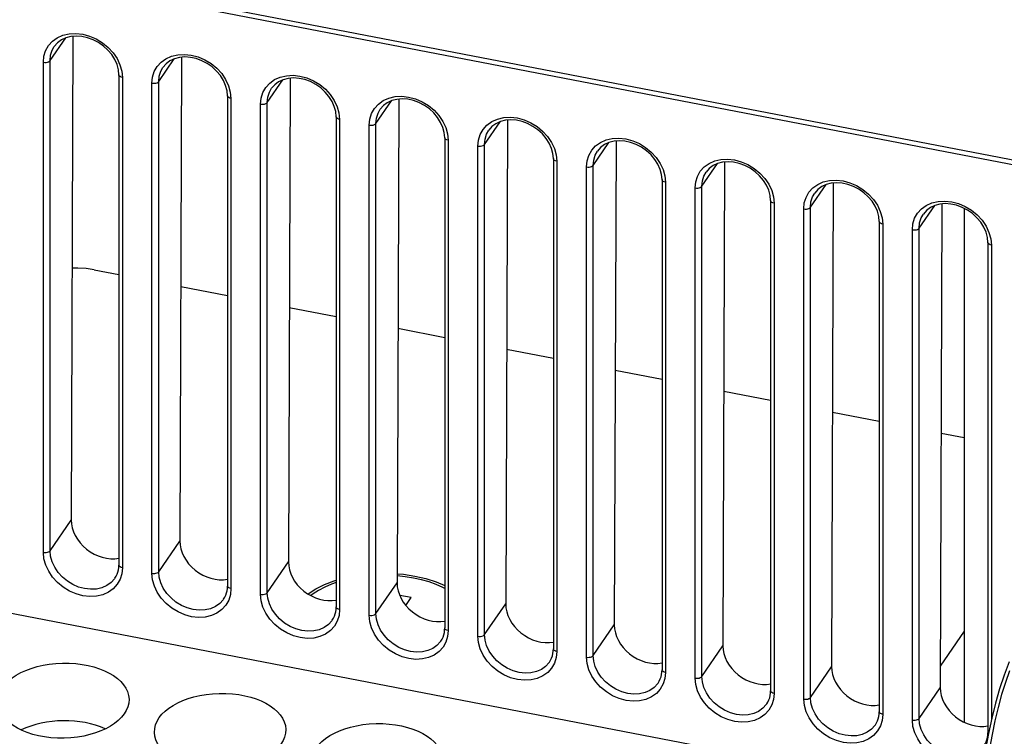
# Model space of a CAD drawing. Header units: millimetres. Extents: x -728 to -141, y -62 to 525.
# Tile 126 of 186: x -229 to -192, y 408 to 435. Entities that reach past the tile are written whole.
import ezdxf

# ---------------------------------------------------------------- set-up
doc = ezdxf.new("R2010")
doc.units = ezdxf.units.MM
doc.header["$LTSCALE"] = 23.1
doc.layers.add('R912005502_AM_0', color=7, linetype='CONTINUOUS')

msp = doc.modelspace()

# ---------------------------------------------------------------- linework, layer by layer
at = {"layer": 'R912005502_AM_0', "color": 7}
for p, q in [((-270.505, 444.907), (-186.963, 428.794)), ((-188.518, 429.259), (-268.956, 444.773)), ((-227.914, 433.583), (-227.32, 434.447)), ((-227.046, 434.506), (-227.111, 416.095)), ((-223.779, 432.785), (-223.186, 433.649)), ((-222.912, 433.708), (-222.976, 415.297)), ((-228.17, 414.862), (-228.17, 433.519)), ((-227.914, 414.925), (-227.914, 433.583)), ((-225.312, 433.233), (-225.365, 433.43)), ((-225.254, 433.422), (-225.187, 433.183)), ((-225.295, 433.039), (-225.312, 433.233)), ((-225.295, 433.039), (-225.295, 414.382)), ((-225.187, 433.183), (-225.163, 432.939)), ((-225.163, 432.939), (-225.163, 414.282)), ((-218.777, 432.911), (-218.841, 414.5)), ((-224.036, 414.065), (-224.036, 432.722)), ((-223.779, 414.128), (-223.779, 432.785)), ((-221.178, 432.435), (-221.231, 432.632)), ((-221.119, 432.624), (-221.053, 432.386)), ((-219.645, 431.988), (-219.051, 432.852)), ((-221.16, 432.241), (-221.178, 432.435)), ((-221.16, 432.241), (-221.16, 413.584)), ((-221.053, 432.386), (-221.029, 432.142)), ((-221.029, 432.142), (-221.029, 413.485)), ((-219.901, 413.267), (-219.901, 431.924)), ((-219.645, 413.33), (-219.645, 431.988)), ((-217.043, 431.638), (-217.096, 431.835)), ((-216.985, 431.827), (-216.918, 431.588)), ((-215.51, 431.19), (-214.916, 432.055)), ((-214.642, 432.113), (-214.707, 413.702)), ((-217.025, 431.444), (-217.043, 431.638)), ((-217.025, 431.444), (-217.025, 412.787)), ((-216.918, 431.588), (-216.894, 431.344)), ((-216.894, 431.344), (-216.894, 412.687)), ((-215.766, 412.47), (-215.766, 431.127)), ((-215.51, 412.533), (-215.51, 431.19)), ((-212.909, 430.841), (-212.961, 431.037)), ((-212.85, 431.029), (-212.783, 430.791)), ((-211.375, 430.393), (-210.782, 431.257)), ((-210.508, 431.316), (-210.572, 412.905)), ((-212.891, 430.646), (-212.909, 430.841)), ((-212.891, 430.646), (-212.891, 411.989)), ((-212.783, 430.791), (-212.759, 430.547)), ((-212.759, 430.547), (-212.759, 411.89)), ((-211.632, 411.672), (-211.632, 430.329)), ((-211.375, 411.736), (-211.375, 430.393)), ((-207.241, 429.595), (-206.647, 430.46)), ((-206.373, 430.518), (-206.438, 412.107)), ((-208.774, 430.043), (-208.827, 430.24)), ((-208.756, 429.849), (-208.774, 430.043)), ((-208.715, 430.232), (-208.649, 429.993)), ((-208.649, 429.993), (-208.625, 429.749)), ((-208.756, 429.849), (-208.756, 411.192)), ((-208.625, 429.749), (-208.625, 411.092)), ((-207.497, 410.875), (-207.497, 429.532)), ((-207.241, 410.938), (-207.241, 429.595)), ((-203.106, 428.798), (-202.512, 429.662)), ((-202.238, 429.721), (-202.303, 411.31)), ((-204.639, 429.246), (-204.692, 429.442)), ((-204.621, 429.052), (-204.639, 429.246)), ((-204.581, 429.434), (-204.514, 429.196)), ((-204.514, 429.196), (-204.49, 428.952)), ((-204.621, 429.052), (-204.621, 410.394)), ((-204.49, 428.952), (-204.49, 410.295)), ((-203.106, 410.141), (-203.106, 428.798)), ((-198.971, 428), (-198.378, 428.865)), ((-198.104, 428.924), (-198.168, 410.512)), ((-203.362, 410.077), (-203.362, 428.735)), ((-200.505, 428.448), (-200.557, 428.645)), ((-200.487, 428.254), (-200.505, 428.448)), ((-200.446, 428.637), (-200.379, 428.399)), ((-200.379, 428.399), (-200.355, 428.155)), ((-200.487, 428.254), (-200.487, 409.597)), ((-200.355, 428.155), (-200.355, 409.497)), ((-198.971, 409.343), (-198.971, 428)), ((-194.837, 427.203), (-194.243, 428.067)), ((-193.969, 428.126), (-194.034, 409.715)), ((-199.228, 409.28), (-199.228, 427.937)), ((-196.37, 427.651), (-196.423, 427.848)), ((-196.352, 427.457), (-196.37, 427.651)), ((-196.312, 427.839), (-196.245, 427.601)), ((-193.118, 427.954), (-193.118, 408.404)), ((-196.352, 427.457), (-196.352, 408.8)), ((-196.245, 427.601), (-196.221, 427.357)), ((-196.221, 427.357), (-196.221, 408.7)), ((-195.093, 408.482), (-195.093, 427.14)), ((-194.837, 408.546), (-194.837, 427.203)), ((-192.235, 426.853), (-192.288, 427.05)), ((-192.177, 427.042), (-192.11, 426.804)), ((-192.218, 426.659), (-192.235, 426.853)), ((-192.218, 426.659), (-192.218, 408.002)), ((-192.11, 426.804), (-192.086, 426.56)), ((-192.086, 426.56), (-192.086, 408.485)), ((-226.238, 425.622), (-225.295, 425.441)), ((-222.942, 424.987), (-221.16, 424.643)), ((-218.808, 424.189), (-217.025, 423.846)), ((-214.673, 423.392), (-212.891, 423.048)), ((-210.538, 422.595), (-208.756, 422.251)), ((-206.404, 421.797), (-204.621, 421.453)), ((-202.269, 421), (-200.487, 420.656)), ((-270.364, 420.456), (-192.44, 405.427)), ((-198.134, 420.202), (-196.352, 419.858)), ((-194, 419.405), (-193.118, 419.235)), ((-227.914, 414.925), (-227.111, 416.095)), ((-223.779, 414.128), (-222.976, 415.297)), ((-225.299, 414.291), (-225.295, 414.382)), ((-225.163, 414.282), (-225.186, 414.052)), ((-219.645, 413.33), (-218.841, 414.5)), ((-214.706, 414.05), (-214.466, 414.03)), ((-214.392, 413.939), (-214.706, 413.973)), ((-221.164, 413.494), (-221.16, 413.584)), ((-221.029, 413.485), (-221.051, 413.255)), ((-215.51, 412.533), (-214.707, 413.702)), ((-214.164, 413.143), (-214.605, 413.228)), ((-214.371, 412.842), (-214.164, 413.143)), ((-217.03, 412.696), (-217.025, 412.787)), ((-216.894, 412.687), (-216.916, 412.457)), ((-211.375, 411.736), (-210.572, 412.905)), ((-212.895, 411.899), (-212.891, 411.989)), ((-212.759, 411.89), (-212.782, 411.66)), ((-207.241, 410.938), (-206.438, 412.107)), ((-193.118, 411.867), (-194.031, 410.539)), ((-208.76, 411.101), (-208.756, 411.192)), ((-203.106, 410.141), (-202.303, 411.31)), ((-208.625, 411.092), (-208.647, 410.862)), ((-204.626, 410.304), (-204.621, 410.394)), ((-198.971, 409.343), (-198.168, 410.512)), ((-204.49, 410.295), (-204.512, 410.065)), ((-194.837, 408.546), (-194.034, 409.715)), ((-200.491, 409.506), (-200.487, 409.597)), ((-200.355, 409.497), (-200.378, 409.267)), ((-196.356, 408.709), (-196.352, 408.8)), ((-196.221, 408.7), (-196.243, 408.47)), ((-192.222, 407.911), (-192.218, 408.002))]:
    msp.add_line(p, q, dxfattribs=at)
for points in [[(-228.17, 433.519), (-228.148, 433.749), (-228.082, 433.959), (-227.972, 434.153), (-227.823, 434.32), (-227.638, 434.452), (-227.424, 434.547)], [(-227.485, 434.37), (-227.633, 434.259), (-227.752, 434.121)], [(-226.705, 434.501), (-226.918, 434.516), (-227.122, 434.499), (-227.313, 434.45), (-227.485, 434.37)], [(-227.424, 434.547), (-227.187, 434.602), (-226.934, 434.616), (-226.672, 434.587), (-226.411, 434.517), (-226.157, 434.407), (-225.919, 434.262), (-225.704, 434.085), (-225.517, 433.882), (-225.366, 433.658), (-225.254, 433.422)], [(-225.365, 433.43), (-225.451, 433.623), (-225.568, 433.808), (-225.713, 433.98), (-225.882, 434.135), (-226.072, 434.268), (-226.276, 434.375), (-226.489, 434.454), (-226.705, 434.501)], [(-227.914, 433.583), (-227.894, 433.785), (-227.835, 433.973), (-227.752, 434.121)], [(-224.036, 432.722), (-224.013, 432.952), (-223.948, 433.162), (-223.837, 433.355), (-223.688, 433.522), (-223.503, 433.654), (-223.29, 433.75)], [(-222.57, 433.704), (-222.783, 433.719), (-222.988, 433.702), (-223.179, 433.653), (-223.35, 433.572)], [(-223.29, 433.75), (-223.052, 433.805), (-222.799, 433.819), (-222.538, 433.789), (-222.276, 433.72), (-222.023, 433.61), (-221.784, 433.465), (-221.569, 433.287), (-221.382, 433.084), (-221.231, 432.861), (-221.119, 432.624)], [(-221.231, 432.632), (-221.316, 432.825), (-221.433, 433.01), (-221.578, 433.183), (-221.748, 433.338), (-221.937, 433.471), (-222.141, 433.578), (-222.354, 433.656), (-222.57, 433.704)], [(-228.17, 433.519), (-228.119, 433.513), (-228.067, 433.514), (-228.017, 433.523), (-227.973, 433.538), (-227.938, 433.558), (-227.914, 433.583)], [(-223.779, 432.785), (-223.759, 432.987), (-223.7, 433.176), (-223.618, 433.324)], [(-223.35, 433.572), (-223.498, 433.462), (-223.618, 433.324)], [(-225.163, 432.939), (-225.209, 432.952), (-225.248, 432.971), (-225.276, 432.994), (-225.292, 433.02), (-225.295, 433.039)], [(-219.901, 431.924), (-219.878, 432.154), (-219.813, 432.364), (-219.703, 432.558), (-219.553, 432.725), (-219.369, 432.857), (-219.155, 432.952)], [(-218.435, 432.906), (-218.648, 432.921), (-218.853, 432.904), (-219.044, 432.855), (-219.216, 432.775)], [(-219.155, 432.952), (-218.918, 433.007), (-218.664, 433.021), (-218.403, 432.992), (-218.142, 432.922), (-217.888, 432.812), (-217.65, 432.667), (-217.434, 432.49), (-217.248, 432.287), (-217.097, 432.063), (-216.985, 431.827)], [(-217.096, 431.835), (-217.182, 432.028), (-217.298, 432.213), (-217.443, 432.385), (-217.613, 432.54), (-217.802, 432.673), (-218.006, 432.78), (-218.219, 432.859), (-218.435, 432.906)], [(-224.036, 432.722), (-223.985, 432.716), (-223.932, 432.717), (-223.883, 432.725), (-223.839, 432.74), (-223.803, 432.761), (-223.779, 432.785)], [(-219.645, 431.988), (-219.625, 432.19), (-219.565, 432.378), (-219.483, 432.527)], [(-219.216, 432.775), (-219.364, 432.664), (-219.483, 432.527)], [(-221.029, 432.142), (-221.075, 432.155), (-221.113, 432.173), (-221.141, 432.197), (-221.157, 432.223), (-221.16, 432.241)], [(-215.766, 431.127), (-215.744, 431.357), (-215.678, 431.567), (-215.568, 431.76), (-215.419, 431.927), (-215.234, 432.059), (-215.02, 432.155)], [(-214.301, 432.109), (-214.514, 432.124), (-214.718, 432.107), (-214.909, 432.058), (-215.081, 431.977)], [(-215.02, 432.155), (-214.783, 432.21), (-214.53, 432.224), (-214.268, 432.194), (-214.007, 432.125), (-213.753, 432.015), (-213.515, 431.87), (-213.3, 431.692), (-213.113, 431.489), (-212.962, 431.266), (-212.85, 431.029)], [(-219.901, 431.924), (-219.85, 431.918), (-219.798, 431.92), (-219.748, 431.928), (-219.704, 431.943), (-219.669, 431.963), (-219.645, 431.988)], [(-215.081, 431.977), (-215.229, 431.867), (-215.348, 431.729)], [(-212.961, 431.037), (-213.047, 431.23), (-213.164, 431.415), (-213.309, 431.588), (-213.478, 431.743), (-213.668, 431.876), (-213.872, 431.983), (-214.085, 432.061), (-214.301, 432.109)], [(-216.894, 431.344), (-216.94, 431.357), (-216.979, 431.376), (-217.007, 431.399), (-217.022, 431.426), (-217.025, 431.444)], [(-215.51, 431.19), (-215.49, 431.393), (-215.431, 431.581), (-215.348, 431.729)], [(-210.886, 431.358), (-210.648, 431.412), (-210.395, 431.426), (-210.134, 431.397), (-209.872, 431.327), (-209.619, 431.217), (-209.38, 431.072), (-209.165, 430.895), (-208.978, 430.692), (-208.827, 430.468), (-208.715, 430.232)], [(-215.766, 431.127), (-215.715, 431.121), (-215.663, 431.122), (-215.613, 431.13), (-215.569, 431.145), (-215.534, 431.166), (-215.51, 431.19)], [(-211.632, 430.329), (-211.609, 430.559), (-211.544, 430.769), (-211.433, 430.963), (-211.284, 431.13), (-211.099, 431.262), (-210.886, 431.358)], [(-210.946, 431.18), (-211.094, 431.07), (-211.214, 430.932)], [(-210.166, 431.311), (-210.379, 431.327), (-210.584, 431.31), (-210.775, 431.26), (-210.946, 431.18)], [(-208.827, 430.24), (-208.912, 430.433), (-209.029, 430.618), (-209.174, 430.791), (-209.344, 430.945), (-209.533, 431.078), (-209.737, 431.185), (-209.95, 431.264), (-210.166, 431.311)], [(-212.759, 430.547), (-212.806, 430.56), (-212.844, 430.578), (-212.872, 430.602), (-212.888, 430.628), (-212.891, 430.646)], [(-211.375, 430.393), (-211.355, 430.595), (-211.296, 430.784), (-211.214, 430.932)], [(-206.751, 430.56), (-206.514, 430.615), (-206.26, 430.629), (-205.999, 430.6), (-205.738, 430.53), (-205.484, 430.42), (-205.246, 430.275), (-205.03, 430.098), (-204.844, 429.895), (-204.693, 429.671), (-204.581, 429.434)], [(-211.632, 430.329), (-211.581, 430.323), (-211.528, 430.325), (-211.479, 430.333), (-211.435, 430.348), (-211.399, 430.368), (-211.375, 430.393)], [(-207.497, 429.532), (-207.474, 429.762), (-207.409, 429.972), (-207.299, 430.166), (-207.15, 430.332), (-206.965, 430.465), (-206.751, 430.56)], [(-206.812, 430.382), (-206.96, 430.272), (-207.079, 430.134)], [(-206.031, 430.514), (-206.244, 430.529), (-206.449, 430.512), (-206.64, 430.463), (-206.812, 430.382)], [(-204.692, 429.442), (-204.778, 429.636), (-204.894, 429.821), (-205.039, 429.993), (-205.209, 430.148), (-205.398, 430.281), (-205.602, 430.388), (-205.815, 430.466), (-206.031, 430.514)], [(-207.241, 429.595), (-207.221, 429.798), (-207.161, 429.986), (-207.079, 430.134)], [(-208.625, 429.749), (-208.671, 429.762), (-208.709, 429.781), (-208.737, 429.804), (-208.753, 429.831), (-208.756, 429.849)], [(-207.497, 429.532), (-207.446, 429.526), (-207.394, 429.527), (-207.344, 429.536), (-207.3, 429.55), (-207.265, 429.571), (-207.241, 429.595)], [(-203.362, 428.735), (-203.34, 428.965), (-203.274, 429.175), (-203.164, 429.368), (-203.015, 429.535), (-202.83, 429.667), (-202.616, 429.763)], [(-202.677, 429.585), (-202.825, 429.475), (-202.944, 429.337)], [(-201.897, 429.716), (-202.11, 429.732), (-202.314, 429.715), (-202.505, 429.665), (-202.677, 429.585)], [(-202.616, 429.763), (-202.379, 429.817), (-202.126, 429.831), (-201.864, 429.802), (-201.603, 429.732), (-201.349, 429.623), (-201.111, 429.478), (-200.896, 429.3), (-200.709, 429.097), (-200.558, 428.873), (-200.446, 428.637)], [(-200.557, 428.645), (-200.643, 428.838), (-200.76, 429.023), (-200.905, 429.196), (-201.074, 429.35), (-201.264, 429.483), (-201.468, 429.591), (-201.681, 429.669), (-201.897, 429.716)], [(-203.106, 428.798), (-203.086, 429), (-203.027, 429.189), (-202.944, 429.337)], [(-204.49, 428.952), (-204.536, 428.965), (-204.575, 428.983), (-204.603, 429.007), (-204.618, 429.033), (-204.621, 429.052)], [(-203.362, 428.735), (-203.311, 428.729), (-203.259, 428.73), (-203.209, 428.738), (-203.165, 428.753), (-203.13, 428.773), (-203.106, 428.798)], [(-199.228, 427.937), (-199.205, 428.167), (-199.14, 428.377), (-199.029, 428.571), (-198.88, 428.738), (-198.695, 428.87), (-198.482, 428.965)], [(-198.542, 428.788), (-198.69, 428.677), (-198.81, 428.539)], [(-197.762, 428.919), (-197.975, 428.934), (-198.18, 428.917), (-198.371, 428.868), (-198.542, 428.788)], [(-198.482, 428.965), (-198.244, 429.02), (-197.991, 429.034), (-197.73, 429.005), (-197.468, 428.935), (-197.215, 428.825), (-196.976, 428.68), (-196.761, 428.503), (-196.574, 428.3), (-196.423, 428.076), (-196.312, 427.839)], [(-196.423, 427.848), (-196.508, 428.041), (-196.625, 428.226), (-196.77, 428.398), (-196.94, 428.553), (-197.129, 428.686), (-197.333, 428.793), (-197.546, 428.871), (-197.762, 428.919)], [(-198.971, 428), (-198.951, 428.203), (-198.892, 428.391), (-198.81, 428.539)], [(-200.355, 428.155), (-200.402, 428.167), (-200.44, 428.186), (-200.468, 428.209), (-200.484, 428.236), (-200.487, 428.254)], [(-199.228, 427.937), (-199.177, 427.931), (-199.124, 427.932), (-199.075, 427.941), (-199.031, 427.955), (-198.995, 427.976), (-198.971, 428)], [(-195.093, 427.14), (-195.07, 427.37), (-195.005, 427.58), (-194.895, 427.773), (-194.746, 427.94), (-194.561, 428.072), (-194.347, 428.168)], [(-193.627, 428.121), (-193.84, 428.137), (-194.045, 428.12), (-194.236, 428.071), (-194.408, 427.99)], [(-194.347, 428.168), (-194.11, 428.223), (-193.856, 428.236), (-193.595, 428.207), (-193.334, 428.137), (-193.08, 428.028), (-192.842, 427.883), (-192.626, 427.705), (-192.44, 427.502), (-192.289, 427.278), (-192.177, 427.042)], [(-192.288, 427.05), (-192.374, 427.243), (-192.49, 427.428), (-192.635, 427.601), (-192.805, 427.756), (-192.994, 427.889), (-193.198, 427.996), (-193.411, 428.074), (-193.627, 428.121)], [(-194.837, 427.203), (-194.817, 427.405), (-194.757, 427.594), (-194.675, 427.742)], [(-194.408, 427.99), (-194.556, 427.88), (-194.675, 427.742)], [(-196.221, 427.357), (-196.267, 427.37), (-196.305, 427.389), (-196.333, 427.412), (-196.349, 427.438), (-196.352, 427.457)], [(-195.093, 427.14), (-195.042, 427.134), (-194.99, 427.135), (-194.94, 427.143), (-194.896, 427.158), (-194.861, 427.178), (-194.837, 427.203)], [(-192.086, 426.56), (-192.132, 426.572), (-192.171, 426.591), (-192.199, 426.614), (-192.214, 426.641), (-192.218, 426.659)], [(-226.238, 425.622), (-226.544, 425.667), (-226.852, 425.686), (-227.077, 425.68)], [(-228.17, 414.862), (-228.119, 414.856), (-228.067, 414.857), (-228.017, 414.866), (-227.973, 414.88), (-227.938, 414.901), (-227.914, 414.925)], [(-225.444, 413.879), (-225.459, 413.858), (-225.59, 413.714), (-225.753, 413.599), (-225.94, 413.517), (-226.148, 413.469), (-226.37, 413.458), (-226.598, 413.484), (-226.827, 413.546), (-227.048, 413.643), (-227.256, 413.77), (-227.444, 413.925), (-227.606, 414.103), (-227.738, 414.298), (-227.835, 414.504), (-227.894, 414.715), (-227.914, 414.925)], [(-225.361, 413.649), (-225.511, 413.482), (-225.695, 413.35), (-225.909, 413.254), (-226.147, 413.199), (-226.4, 413.185), (-226.661, 413.215), (-226.922, 413.284), (-227.176, 413.394), (-227.414, 413.539), (-227.63, 413.716), (-227.816, 413.92), (-227.967, 414.143), (-228.079, 414.38), (-228.146, 414.618), (-228.17, 414.862)], [(-225.444, 413.879), (-225.399, 413.954), (-225.361, 414.033), (-225.332, 414.116), (-225.311, 414.202), (-225.299, 414.291)], [(-225.163, 414.282), (-225.209, 414.295), (-225.248, 414.314), (-225.276, 414.337), (-225.292, 414.363), (-225.295, 414.382)], [(-224.036, 414.065), (-223.985, 414.059), (-223.932, 414.06), (-223.883, 414.068), (-223.839, 414.083), (-223.803, 414.103), (-223.779, 414.128)], [(-221.31, 413.082), (-221.324, 413.061), (-221.456, 412.917), (-221.618, 412.802), (-221.806, 412.719), (-222.014, 412.672), (-222.235, 412.661), (-222.464, 412.687), (-222.692, 412.749), (-222.914, 412.845), (-223.121, 412.973), (-223.309, 413.128), (-223.471, 413.305), (-223.603, 413.5), (-223.7, 413.707), (-223.759, 413.918), (-223.779, 414.128)], [(-225.186, 414.052), (-225.251, 413.842), (-225.361, 413.649)], [(-221.227, 412.851), (-221.376, 412.684), (-221.561, 412.552), (-221.774, 412.457), (-222.012, 412.402), (-222.265, 412.388), (-222.526, 412.417), (-222.788, 412.487), (-223.041, 412.597), (-223.28, 412.742), (-223.495, 412.919), (-223.682, 413.122), (-223.833, 413.346), (-223.945, 413.582), (-224.012, 413.821), (-224.036, 414.065)], [(-218.093, 413.282), (-218.091, 413.283), (-217.804, 413.473), (-217.474, 413.64), (-217.104, 413.784), (-217.025, 413.807)], [(-214.466, 414.03), (-214.027, 413.963), (-213.608, 413.865), (-213.216, 413.739), (-212.891, 413.6)], [(-212.891, 413.491), (-212.961, 413.529), (-213.214, 413.64), (-213.486, 413.737), (-213.775, 413.82), (-214.078, 413.888), (-214.392, 413.939)], [(-221.31, 413.082), (-221.264, 413.156), (-221.226, 413.236), (-221.197, 413.319), (-221.177, 413.405), (-221.164, 413.494)], [(-221.029, 413.485), (-221.075, 413.497), (-221.113, 413.516), (-221.141, 413.539), (-221.157, 413.566), (-221.16, 413.584)], [(-217.025, 413.714), (-217.205, 413.651), (-217.46, 413.542), (-217.694, 413.419), (-217.903, 413.285), (-217.989, 413.218)], [(-221.051, 413.255), (-221.116, 413.045), (-221.227, 412.851)], [(-219.901, 413.267), (-219.85, 413.261), (-219.798, 413.262), (-219.748, 413.271), (-219.704, 413.286), (-219.669, 413.306), (-219.645, 413.33)], [(-217.092, 412.054), (-217.241, 411.887), (-217.426, 411.755), (-217.64, 411.659), (-217.877, 411.604), (-218.13, 411.59), (-218.392, 411.62), (-218.653, 411.689), (-218.907, 411.799), (-219.145, 411.944), (-219.36, 412.122), (-219.547, 412.325), (-219.698, 412.548), (-219.81, 412.785), (-219.877, 413.023), (-219.901, 413.267)], [(-217.175, 412.284), (-217.19, 412.263), (-217.321, 412.119), (-217.483, 412.004), (-217.671, 411.922), (-217.879, 411.874), (-218.1, 411.863), (-218.329, 411.889), (-218.557, 411.952), (-218.779, 412.048), (-218.987, 412.175), (-219.175, 412.33), (-219.337, 412.508), (-219.468, 412.703), (-219.565, 412.909), (-219.625, 413.12), (-219.645, 413.33)], [(-217.175, 412.284), (-217.129, 412.359), (-217.092, 412.438), (-217.063, 412.521), (-217.042, 412.607), (-217.03, 412.696)], [(-216.894, 412.687), (-216.94, 412.7), (-216.979, 412.719), (-217.007, 412.742), (-217.022, 412.768), (-217.025, 412.787)], [(-216.916, 412.457), (-216.982, 412.247), (-217.092, 412.054)], [(-215.766, 412.47), (-215.715, 412.464), (-215.663, 412.465), (-215.613, 412.473), (-215.569, 412.488), (-215.534, 412.509), (-215.51, 412.533)], [(-212.957, 411.256), (-213.107, 411.089), (-213.291, 410.957), (-213.505, 410.862), (-213.743, 410.807), (-213.996, 410.793), (-214.257, 410.822), (-214.518, 410.892), (-214.772, 411.002), (-215.01, 411.147), (-215.226, 411.324), (-215.413, 411.527), (-215.563, 411.751), (-215.675, 411.987), (-215.742, 412.226), (-215.766, 412.47)], [(-213.04, 411.487), (-213.055, 411.466), (-213.187, 411.322), (-213.349, 411.207), (-213.537, 411.124), (-213.744, 411.077), (-213.966, 411.066), (-214.194, 411.092), (-214.423, 411.154), (-214.644, 411.25), (-214.852, 411.378), (-215.04, 411.533), (-215.202, 411.711), (-215.334, 411.905), (-215.431, 412.112), (-215.49, 412.323), (-215.51, 412.533)], [(-213.04, 411.487), (-212.995, 411.561), (-212.957, 411.641), (-212.928, 411.724), (-212.907, 411.81), (-212.895, 411.899)], [(-212.759, 411.89), (-212.806, 411.903), (-212.844, 411.921), (-212.872, 411.945), (-212.888, 411.971), (-212.891, 411.989)], [(-212.782, 411.66), (-212.847, 411.45), (-212.957, 411.256)], [(-211.632, 411.672), (-211.581, 411.666), (-211.528, 411.667), (-211.479, 411.676), (-211.435, 411.691), (-211.399, 411.711), (-211.375, 411.736)], [(-208.823, 410.459), (-208.972, 410.292), (-209.157, 410.16), (-209.37, 410.064), (-209.608, 410.009), (-209.861, 409.995), (-210.122, 410.025), (-210.384, 410.094), (-210.637, 410.204), (-210.876, 410.349), (-211.091, 410.527), (-211.278, 410.73), (-211.429, 410.953), (-211.541, 411.19), (-211.608, 411.428), (-211.632, 411.672)], [(-208.906, 410.689), (-208.92, 410.668), (-209.052, 410.524), (-209.214, 410.409), (-209.402, 410.327), (-209.61, 410.279), (-209.831, 410.269), (-210.06, 410.295), (-210.288, 410.357), (-210.51, 410.453), (-210.717, 410.581), (-210.905, 410.735), (-211.067, 410.913), (-211.199, 411.108), (-211.296, 411.314), (-211.355, 411.526), (-211.375, 411.736)], [(-208.625, 411.092), (-208.671, 411.105), (-208.709, 411.124), (-208.737, 411.147), (-208.753, 411.173), (-208.756, 411.192)], [(-208.906, 410.689), (-208.86, 410.764), (-208.823, 410.843), (-208.793, 410.926), (-208.773, 411.012), (-208.76, 411.101)], [(-208.647, 410.862), (-208.712, 410.652), (-208.823, 410.459)], [(-207.497, 410.875), (-207.446, 410.869), (-207.394, 410.87), (-207.344, 410.878), (-207.3, 410.893), (-207.265, 410.914), (-207.241, 410.938)], [(-204.688, 409.661), (-204.837, 409.494), (-205.022, 409.362), (-205.236, 409.267), (-205.473, 409.212), (-205.726, 409.198), (-205.988, 409.227), (-206.249, 409.297), (-206.503, 409.407), (-206.741, 409.552), (-206.957, 409.729), (-207.143, 409.932), (-207.294, 410.156), (-207.406, 410.392), (-207.473, 410.631), (-207.497, 410.875)], [(-204.771, 409.892), (-204.786, 409.871), (-204.917, 409.727), (-205.079, 409.612), (-205.267, 409.529), (-205.475, 409.482), (-205.697, 409.471), (-205.925, 409.497), (-206.153, 409.559), (-206.375, 409.656), (-206.583, 409.783), (-206.771, 409.938), (-206.933, 410.116), (-207.064, 410.311), (-207.161, 410.517), (-207.221, 410.728), (-207.241, 410.938)], [(-204.49, 410.295), (-204.536, 410.308), (-204.575, 410.326), (-204.603, 410.35), (-204.618, 410.376), (-204.621, 410.394)], [(-191.407, 410.703), (-191.604, 410.186), (-191.773, 409.672), (-191.929, 409.125), (-192.071, 408.554), (-192.197, 407.966), (-192.304, 407.371), (-192.391, 406.777), (-192.457, 406.193), (-192.501, 405.627), (-192.521, 405.086)], [(-204.771, 409.892), (-204.725, 409.967), (-204.688, 410.046), (-204.659, 410.129), (-204.638, 410.215), (-204.626, 410.304)], [(-204.512, 410.065), (-204.578, 409.855), (-204.688, 409.661)], [(-203.362, 410.077), (-203.311, 410.071), (-203.259, 410.073), (-203.209, 410.081), (-203.165, 410.096), (-203.13, 410.116), (-203.106, 410.141)], [(-200.553, 408.864), (-200.703, 408.697), (-200.887, 408.565), (-201.101, 408.469), (-201.339, 408.415), (-201.592, 408.401), (-201.853, 408.43), (-202.114, 408.5), (-202.368, 408.609), (-202.606, 408.754), (-202.822, 408.932), (-203.009, 409.135), (-203.159, 409.359), (-203.271, 409.595), (-203.338, 409.833), (-203.362, 410.077)], [(-200.636, 409.094), (-200.651, 409.074), (-200.783, 408.929), (-200.945, 408.814), (-201.133, 408.732), (-201.34, 408.685), (-201.562, 408.674), (-201.79, 408.7), (-202.019, 408.762), (-202.24, 408.858), (-202.448, 408.986), (-202.636, 409.141), (-202.798, 409.318), (-202.93, 409.513), (-203.027, 409.719), (-203.086, 409.931), (-203.106, 410.141)], [(-191.399, 410.356), (-191.551, 409.917), (-191.694, 409.45), (-191.827, 408.959), (-191.949, 408.451), (-192.059, 407.932), (-192.154, 407.406), (-192.235, 406.881), (-192.299, 406.361), (-192.347, 405.854), (-192.378, 405.365)], [(-200.636, 409.094), (-200.591, 409.169), (-200.553, 409.248), (-200.524, 409.331), (-200.503, 409.418), (-200.491, 409.506)], [(-200.378, 409.267), (-200.443, 409.057), (-200.553, 408.864)], [(-200.355, 409.497), (-200.402, 409.51), (-200.44, 409.529), (-200.468, 409.552), (-200.484, 409.579), (-200.487, 409.597)], [(-199.228, 409.28), (-199.177, 409.274), (-199.124, 409.275), (-199.075, 409.283), (-199.031, 409.298), (-198.995, 409.319), (-198.971, 409.343)], [(-196.419, 408.066), (-196.568, 407.899), (-196.753, 407.767), (-196.966, 407.672), (-197.204, 407.617), (-197.457, 407.603), (-197.718, 407.632), (-197.98, 407.702), (-198.233, 407.812), (-198.472, 407.957), (-198.687, 408.134), (-198.874, 408.337), (-199.025, 408.561), (-199.137, 408.798), (-199.204, 409.036), (-199.228, 409.28)], [(-196.502, 408.297), (-196.516, 408.276), (-196.648, 408.132), (-196.81, 408.017), (-196.998, 407.934), (-197.206, 407.887), (-197.427, 407.876), (-197.656, 407.902), (-197.884, 407.964), (-198.106, 408.061), (-198.313, 408.188), (-198.501, 408.343), (-198.663, 408.521), (-198.795, 408.716), (-198.892, 408.922), (-198.951, 409.133), (-198.971, 409.343)], [(-196.502, 408.297), (-196.456, 408.372), (-196.419, 408.451), (-196.389, 408.534), (-196.369, 408.62), (-196.356, 408.709)], [(-196.221, 408.7), (-196.267, 408.713), (-196.305, 408.731), (-196.333, 408.755), (-196.349, 408.781), (-196.352, 408.8)], [(-195.093, 408.482), (-195.042, 408.476), (-194.99, 408.478), (-194.94, 408.486), (-194.896, 408.501), (-194.861, 408.521), (-194.837, 408.546)], [(-192.367, 407.499), (-192.382, 407.479), (-192.513, 407.335), (-192.675, 407.219), (-192.863, 407.137), (-193.071, 407.09), (-193.293, 407.079), (-193.521, 407.105), (-193.749, 407.167), (-193.971, 407.263), (-194.179, 407.391), (-194.367, 407.546), (-194.529, 407.723), (-194.66, 407.918), (-194.757, 408.124), (-194.817, 408.336), (-194.837, 408.546)], [(-196.243, 408.47), (-196.308, 408.26), (-196.419, 408.066)], [(-192.284, 407.269), (-192.433, 407.102), (-192.618, 406.97), (-192.832, 406.874), (-193.069, 406.82), (-193.322, 406.806), (-193.584, 406.835), (-193.845, 406.905), (-194.099, 407.015), (-194.337, 407.16), (-194.553, 407.337), (-194.739, 407.54), (-194.89, 407.764), (-195.002, 408), (-195.069, 408.239), (-195.093, 408.482)], [(-192.367, 407.499), (-192.321, 407.574), (-192.284, 407.653), (-192.255, 407.736), (-192.234, 407.823), (-192.222, 407.911)], [(-192.198, 407.957), (-192.199, 407.957), (-192.214, 407.984), (-192.218, 408.002)]]:
    msp.add_lwpolyline(points, dxfattribs=at)
for centre, major_axis, ratio, start_param, end_param in [((-225.795, 415.841), (-1.148, 0.801), 0.801521, 0.50648, 2.47218), ((-221.661, 415.043), (-1.148, 0.801), 0.801521, 0.50648, 2.47218), ((-217.526, 414.246), (-1.148, 0.801), 0.801521, 0.50648, 2.47218), ((-213.391, 413.449), (-1.148, 0.801), 0.801521, 0.50648, 2.47218), ((-209.257, 412.651), (-1.148, 0.801), 0.801521, 0.50648, 2.47218), ((-205.122, 411.854), (-1.148, 0.801), 0.801521, 0.50648, 2.47218), ((-200.987, 411.056), (-1.148, 0.801), 0.801521, 0.50648, 2.47218), ((-196.853, 410.259), (-1.148, 0.801), 0.801521, 0.50648, 2.47218), ((-192.718, 409.461), (-1.148, 0.801), 0.801521, 0.50648, 2.47218), ((-227.409, 407.044), (2.5, 0.046), 0.564572, 0.868029, 2.25775)]:
    msp.add_ellipse(centre, major_axis=major_axis, ratio=ratio, start_param=start_param, end_param=end_param, dxfattribs=at)
for centre in [(-227.409, 409.221), (-221.442, 408.07), (-215.475, 406.919)]:
    msp.add_ellipse(centre, major_axis=(2.5, 0.056), ratio=0.57148, dxfattribs=at)

doc.saveas('drawing.dxf')
